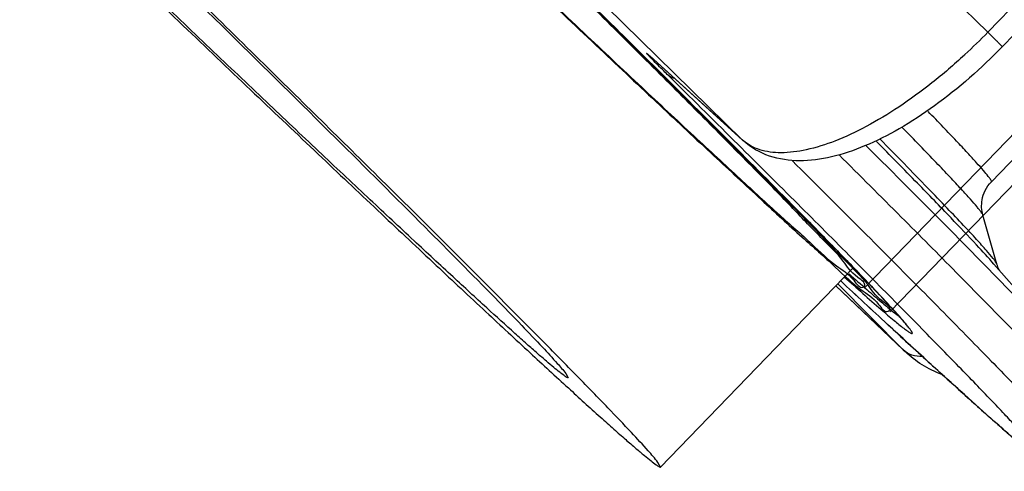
# Model space of a CAD drawing. Header units: millimetres. Extents: x 17 to 597, y 16 to 406.
# Tile 2 of 65: x 55 to 77, y 41 to 51. Entities that reach past the tile are written whole.
import ezdxf

# ---------------------------------------------------------------- set-up
doc = ezdxf.new("R2010")
doc.units = ezdxf.units.MM
doc.header["$LTSCALE"] = 32.67
doc.layers.get('0').update_dxf_attribs({"linetype": 'CONTINUOUS'})
for name, color, linetype in [('02___PRT_ALL_AXES', 7, 'CONTINUOUS'), ('ROUNDS', 7, 'CONTINUOUS'), ('SURFS', 7, 'CONTINUOUS')]:
    doc.layers.add(name, color=color, linetype=linetype)

msp = doc.modelspace()

# ---------------------------------------------------------------- linework, layer by layer
at = {"color": 7, "linetype": 'Continuous'}
for p, q in [((76.971932, 47.542946), (80.127328, 50.805346)), ((77.09921, 45.658895), (76.778542, 46.779723)), ((79.443343, 42.887138), (77.032025, 45.658562)), ((74.99799, 43.656943), (73.413193, 45.15808))]:
    msp.add_line(p, q, dxfattribs=at)
at = {"layer": '02___PRT_ALL_AXES', "color": 7, "linetype": 'Continuous'}
for p, q in [((73.819544, 45.578211), (69.406375, 41.015386)), ((67.239145, 43.15498), (67.292299, 43.060185)), ((69.40641, 41.015423), (69.346168, 41.122857))]:
    msp.add_line(p, q, dxfattribs=at)
for points, knots in [([(69.346168, 41.122857), (69.276308, 41.214079), (69.075314, 41.44207), (68.692975, 41.85698), (68.154057, 42.421282), (67.464899, 43.130738), (66.63077, 43.978335), (65.254571, 45.364115), (63.237686, 47.372917), (60.513991, 50.061052), (57.463063, 53.050505), (54.194987, 56.233321), (50.827664, 59.494546), (47.482644, 62.716445), (44.762042, 65.321822), (42.686821, 67.29911), (41.24117, 68.671468), (39.887772, 69.950926), (38.63888, 71.125918), (37.505799, 72.18583), (36.498807, 73.121111), (35.627027, 73.923323), (34.987798, 74.504194), (34.549378, 74.896519), (34.278233, 75.136078), (34.045859, 75.337862), (33.853178, 75.50134), (33.699677, 75.626563), (33.588224, 75.712724), (33.516802, 75.760461), (33.482717, 75.777615), (33.469106, 75.779043), (33.466559, 75.776346)], [0, 0, 0, 0, 0.006907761, 0.018250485, 0.033930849, 0.053812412, 0.077715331, 0.105424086, 0.171228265, 0.248851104, 0.335492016, 0.428024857, 0.523109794, 0.617315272, 0.707241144, 0.749576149, 0.789642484, 0.827078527, 0.861546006, 0.892732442, 0.920357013, 0.944170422, 0.963956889, 0.972283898, 0.979539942, 0.985710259, 0.990781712, 0.994742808, 0.997588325, 0.999319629, 0.999777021, 1, 1, 1, 1]), ([(33.526763, 75.668949), (33.596623, 75.577727), (33.797618, 75.349736), (34.179957, 74.934826), (34.718875, 74.370524), (35.408033, 73.661068), (36.242161, 72.813471), (37.61836, 71.42769), (39.635246, 69.418889), (42.35894, 66.730754), (45.409869, 63.741301), (48.677944, 60.558485), (52.045267, 57.29726), (55.390288, 54.075361), (58.11089, 51.469984), (60.186111, 49.492695), (61.631762, 48.120338), (62.98516, 46.84088), (64.234051, 45.665888), (65.367133, 44.605976), (66.374125, 43.670695), (67.245905, 42.868483), (67.885134, 42.287612), (68.323553, 41.895287), (68.594699, 41.655728), (68.827073, 41.453944), (69.019754, 41.290466), (69.173255, 41.165242), (69.284708, 41.079082), (69.35613, 41.031345), (69.390215, 41.014191), (69.403826, 41.012763), (69.406372, 41.01546)], [0, 0, 0, 0, 0.006907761, 0.018250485, 0.033930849, 0.053812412, 0.077715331, 0.105424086, 0.171228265, 0.248851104, 0.335492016, 0.428024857, 0.523109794, 0.617315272, 0.707241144, 0.749576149, 0.789642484, 0.827078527, 0.861546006, 0.892732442, 0.920357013, 0.944170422, 0.963956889, 0.972283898, 0.979539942, 0.985710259, 0.990781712, 0.994742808, 0.997588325, 0.999319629, 0.999777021, 1, 1, 1, 1]), ([(35.580666, 73.731588), (35.582913, 73.733967), (35.594923, 73.732708), (35.624998, 73.717571), (35.688017, 73.675451), (35.786358, 73.599427), (35.9218, 73.488936), (36.091813, 73.34469), (36.296849, 73.166646), (36.536095, 72.95527), (36.922935, 72.609101), (37.486961, 72.096568), (38.256179, 71.388734), (39.144701, 70.563486), (40.144479, 69.628269), (41.246442, 68.591511), (42.440616, 67.462578), (43.716191, 66.251674), (45.547268, 64.507008), (47.9478, 62.208146), (50.899289, 59.365295), (53.870454, 56.487741), (56.754058, 53.679381), (59.446025, 51.041605), (61.849375, 48.669796), (63.877279, 46.649541), (65.295787, 45.21827), (66.18729, 44.300657), (66.662796, 43.802734), (67.000155, 43.436638), (67.177503, 43.23547), (67.239145, 43.15498)], [0, 0, 0, 0, 0.000222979, 0.000680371, 0.002411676, 0.005257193, 0.00921829, 0.014289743, 0.020460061, 0.027716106, 0.036043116, 0.055829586, 0.079642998, 0.107267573, 0.138454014, 0.172921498, 0.210357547, 0.250423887, 0.292758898, 0.382684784, 0.476890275, 0.571975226, 0.66450808, 0.751149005, 0.828771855, 0.894576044, 0.94618758, 0.966069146, 0.981749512, 0.993092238, 1, 1, 1, 1]), ([(67.292266, 43.060218), (67.290019, 43.057839), (67.278009, 43.059098), (67.247934, 43.074234), (67.184915, 43.116355), (67.086574, 43.192379), (66.951132, 43.30287), (66.781119, 43.447115), (66.576083, 43.62516), (66.336837, 43.836536), (65.949996, 44.182705), (65.385971, 44.695238), (64.616753, 45.403072), (63.728231, 46.22832), (62.728453, 47.163537), (61.62649, 48.200295), (60.432316, 49.329228), (59.156741, 50.540132), (57.325664, 52.284798), (54.925132, 54.58366), (51.973643, 57.426511), (49.002478, 60.304065), (46.118874, 63.112425), (43.426907, 65.750201), (41.023557, 68.12201), (38.995653, 70.142265), (37.577145, 71.573536), (36.685642, 72.491149), (36.210136, 72.989072), (35.872776, 73.355168), (35.695428, 73.556336), (35.633787, 73.636826)], [0, 0, 0, 0, 0.000222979, 0.000680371, 0.002411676, 0.005257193, 0.00921829, 0.014289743, 0.020460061, 0.027716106, 0.036043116, 0.055829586, 0.079642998, 0.107267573, 0.138454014, 0.172921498, 0.210357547, 0.250423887, 0.292758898, 0.382684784, 0.476890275, 0.571975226, 0.66450808, 0.751149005, 0.828771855, 0.894576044, 0.94618758, 0.966069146, 0.981749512, 0.993092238, 1, 1, 1, 1])]:
    msp.add_open_spline(points, degree=3, knots=knots, dxfattribs=at)
at = {"layer": 'ROUNDS', "color": 9, "linetype": 'Continuous'}
for p, q in [((95.520311, 70.226562), (76.89038, 50.964869)), ((73.769229, 54.023942), (76.89038, 50.964869)), ((68.159851, 51.555887), (71.281002, 48.496813)), ((76.367579, 50.452841), (76.356329, 50.44297)), ((76.367579, 50.452841), (76.356534, 50.442609)), ((71.281002, 48.496813), (69.16519, 50.415681)), ((69.183875, 50.398064), (69.16519, 50.415681)), ((71.299687, 48.479197), (71.281002, 48.496813)), ((73.41382, 45.158728), (74.956202, 43.697766)), ((73.459356, 45.205809), (74.956202, 43.697766)), ((74.59961, 44.277914), (74.611748, 44.266694)), ((74.956202, 43.697766), (74.99799, 43.656943)), ((75.527007, 43.425259), (75.571383, 43.384678))]:
    msp.add_line(p, q, dxfattribs=at)
at = {"layer": 'ROUNDS', "color": 7, "linetype": 'Continuous'}
for p, q in [((95.850126, 69.892782), (77.220195, 50.631089)), ((71.299687, 48.479197), (69.166662, 50.413575))]:
    msp.add_line(p, q, dxfattribs=at)
msp.add_lwpolyline([(69.149504, 50.4287), (69.149392, 50.428788), (69.154888, 50.424015), (69.166662, 50.413575)], dxfattribs=at)
at = {"layer": 'ROUNDS', "color": 9, "linetype": 'Continuous'}
for centre, radius, start, end in [((-510.532347, -533.091267), 822.414332, 45.184780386, 45.335221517), ((67.199655, 60.336573), 13.481061, 312.8483004, 315.9587888), ((76.968601, 57.948348), 10.860699, 224.254509, 224.4723268), ((71.925182, 49.207124), 0.958911, 227.7951427, 229.2817537), ((349.61931, 341.988106), 405.298903, 227.06167373, 227.2688031), ((261.715129, 246.867194), 275.780054, 227.27724695, 227.53554676), ((71.508826, 41.349327), 4.57693, 39.4904829, 40.1577633)]:
    msp.add_arc(centre, radius, start, end, dxfattribs=at)
at = {"layer": 'ROUNDS', "color": 7, "linetype": 'Continuous'}
for points, knots in [([(64.543652, 54.83533), (64.953335, 54.433368), (66.48102, 52.932511), (68.004811, 51.427681), (69.116837, 50.322736)], [0, 0, 0, 0, 0.267999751, 1, 1, 1, 1]), ([(77.220195, 50.631089), (76.743337, 50.138061), (75.98356, 49.468572), (74.894913, 48.754428), (74.106774, 48.354614), (73.341275, 48.092957), (72.598985, 47.989815), (71.8869, 48.087037), (71.470733, 48.324071), (71.299687, 48.479197)], [0, 0, 0, 0, 0.301597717, 0.44222474, 0.571734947, 0.68917364, 0.796455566, 0.898466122, 1, 1, 1, 1]), ([(69.116837, 50.322736), (69.901434, 49.543135), (71.012357, 48.434661), (72.397014, 47.037273), (73.230463, 46.187949), (73.914411, 45.482008), (74.440428, 44.927606), (74.77502, 44.564824), (74.950868, 44.361609), (75.007812, 44.292466), (75.026623, 44.267103)], [0, 0, 0, 0, 0.392082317, 0.556307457, 0.697348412, 0.813903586, 0.904728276, 0.968269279, 0.988806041, 1, 1, 1, 1]), ([(76.778542, 46.779723), (76.74673, 46.890916), (76.736743, 47.091553), (76.823195, 47.353865), (76.915895, 47.485009), (76.971932, 47.542946)], [0, 0, 0, 0, 0.423322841, 0.704974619, 1, 1, 1, 1]), ([(77.161167, 45.508888), (77.157485, 45.515382), (77.131786, 45.563041), (77.11205, 45.614014), (77.09921, 45.658895)], [0, 0, 0, 0, 0.137861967, 1, 1, 1, 1]), ([(79.093068, 41.105659), (79.035345, 41.045979), (78.902972, 40.956563), (78.667188, 40.905607), (78.442533, 40.943294), (78.262208, 41.042649), (78.111328, 41.151466), (77.956128, 41.273094), (77.772897, 41.423925), (77.556523, 41.607474), (77.305588, 41.824916), (76.900024, 42.181893), (76.307319, 42.713365), (75.495911, 43.451856), (74.552884, 44.31949), (73.882047, 44.941759), (73.525541, 45.273472)], [0, 0, 0, 0, 0.034341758, 0.063852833, 0.097949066, 0.125906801, 0.148334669, 0.174903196, 0.207440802, 0.246496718, 0.292259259, 0.344777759, 0.469970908, 0.621533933, 0.798582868, 1, 1, 1, 1]), ([(75.837077, 43.134686), (75.681704, 43.193573), (75.382211, 43.340058), (75.117727, 43.543527), (74.99799, 43.656943)], [0, 0, 0, 0, 0.501863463, 1, 1, 1, 1])]:
    msp.add_open_spline(points, degree=3, knots=knots, dxfattribs=at)
at = {"layer": 'ROUNDS', "color": 9, "linetype": 'Continuous'}
for points, knots in [([(77.220195, 50.631088), (77.220708, 50.631619), (77.217819, 50.634596), (77.215121, 50.638799), (77.207658, 50.646747), (77.193467, 50.662307), (77.16793, 50.68867), (77.129863, 50.72751), (77.081715, 50.775843), (77.024722, 50.832573), (76.959966, 50.896558), (76.914285, 50.941439), (76.89038, 50.964869)], [0, 0, 0, 0, 0.004714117, 0.017887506, 0.039619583, 0.06985268, 0.155172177, 0.272137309, 0.418316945, 0.590767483, 0.786108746, 1, 1, 1, 1]), ([(69.110391, 50.452431), (69.107281, 50.455843), (69.101929, 50.461951), (69.094572, 50.469856), (69.090767, 50.47588), (69.087047, 50.478881), (69.087927, 50.482182), (69.092203, 50.47823), (69.09689, 50.47562), (69.101643, 50.471475), (69.104334, 50.469257)], [0, 0, 0, 0, 0.240768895, 0.426081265, 0.554621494, 0.625505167, 0.644791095, 0.700582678, 0.818133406, 1, 1, 1, 1]), ([(69.104334, 50.469257), (69.10802, 50.466217), (69.128632, 50.448731), (69.148708, 50.430628), (69.16519, 50.415681)], [0, 0, 0, 0, 0.176765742, 1, 1, 1, 1]), ([(69.189657, 50.369243), (69.181405, 50.377715), (69.154748, 50.405217), (69.12823, 50.432867), (69.110391, 50.452431)], [0, 0, 0, 0, 0.308763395, 1, 1, 1, 1]), ([(74.570475, 44.787512), (74.289147, 45.090823), (73.603905, 45.8066), (72.400776, 47.035843), (70.86922, 48.577829), (69.738903, 49.704855), (69.123919, 50.315922)], [0, 0, 0, 0, 0.15991236, 0.383000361, 0.664881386, 1, 1, 1, 1]), ([(69.586526, 49.972087), (69.550698, 50.007514), (69.427523, 50.129549), (69.304691, 50.25194), (69.218527, 50.339725)], [0, 0, 0, 0, 0.290589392, 1, 1, 1, 1]), ([(76.356534, 50.442609), (76.116862, 50.220831), (75.63183, 49.803866), (74.88104, 49.254413), (74.139901, 48.806024), (73.431121, 48.47225), (72.775402, 48.262628), (72.189699, 48.184014), (71.686265, 48.24187), (71.407165, 48.387798), (71.299647, 48.48034)], [0, 0, 0, 0, 0.170056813, 0.332729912, 0.483999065, 0.620494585, 0.739840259, 0.841186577, 0.926121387, 1, 1, 1, 1]), ([(75.571383, 43.384678), (75.72008, 43.248738), (76.004472, 42.989488), (76.412028, 42.620605), (76.779967, 42.290467), (77.107575, 41.999698), (77.394212, 41.748834), (77.639322, 41.538346), (77.817927, 41.388974), (77.939947, 41.290286), (78.015104, 41.231201), (78.079575, 41.182438), (78.13331, 41.143964), (78.176312, 41.115791), (78.205708, 41.099166), (78.224124, 41.091528), (78.233636, 41.089097), (78.241093, 41.088777), (78.248662, 41.094317), (78.244828, 41.111923), (78.23329, 41.134696), (78.210985, 41.169974), (78.178532, 41.214557), (78.135307, 41.269997), (78.05727, 41.365111), (77.932465, 41.509359), (77.75017, 41.712321), (77.525792, 41.955878), (77.259763, 42.239527), (76.952549, 42.562712), (76.60473, 42.924799), (76.216963, 43.325092), (75.623167, 43.933822), (74.786871, 44.783497), (73.674443, 45.904211), (72.424741, 47.154836), (71.04732, 48.525784), (70.086479, 49.47772), (69.586526, 49.972087)], [0, 0, 0, 0, 0.037907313, 0.072405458, 0.103428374, 0.130917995, 0.1548221, 0.175097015, 0.191706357, 0.198627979, 0.204623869, 0.209693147, 0.21383631, 0.217056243, 0.219362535, 0.220182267, 0.22079156, 0.22121686, 0.22153464, 0.222402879, 0.224066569, 0.22662486, 0.230100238, 0.234500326, 0.239827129, 0.253257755, 0.27037797, 0.291158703, 0.315563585, 0.343546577, 0.375055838, 0.410031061, 0.448406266, 0.535056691, 0.634345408, 0.745513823, 0.867709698, 1, 1, 1, 1]), ([(69.716782, 49.910914), (69.704162, 49.913007), (69.657019, 49.923714), (69.612556, 49.947862), (69.586526, 49.972087)], [0, 0, 0, 0, 0.264574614, 1, 1, 1, 1]), ([(76.971931, 47.542946), (76.974931, 47.546047), (76.971667, 47.562222), (76.958641, 47.584954), (76.933972, 47.622544), (76.878464, 47.695277), (76.777373, 47.816117), (76.619099, 47.994702), (76.412658, 48.220062), (76.158688, 48.491194), (75.857735, 48.807479), (75.640898, 49.032684), (75.524823, 49.152718)], [0, 0, 0, 0, 0.00596146, 0.018597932, 0.038785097, 0.066687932, 0.145774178, 0.255854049, 0.396705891, 0.567985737, 0.769256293, 1, 1, 1, 1]), ([(76.77854, 46.779724), (76.775815, 46.789245), (76.76297, 46.812307), (76.73586, 46.852366), (76.694697, 46.906011), (76.61355, 47.005361), (76.476569, 47.162216), (76.270313, 47.389306), (76.009669, 47.668783), (75.695455, 47.99982), (75.328519, 48.381392), (75.065794, 48.651893), (74.925864, 48.795428)], [0, 0, 0, 0, 0.010840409, 0.028497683, 0.05311794, 0.084737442, 0.16894958, 0.280986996, 0.420547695, 0.587240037, 0.780580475, 1, 1, 1, 1]), ([(77.032024, 45.658562), (76.902886, 45.806987), (76.577997, 46.160942), (75.99423, 46.77616), (75.228637, 47.565697), (74.656582, 48.147785), (74.341581, 48.466852)], [0, 0, 0, 0, 0.151748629, 0.370501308, 0.654169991, 1, 1, 1, 1]), ([(77.090181, 45.679342), (77.081623, 45.695089), (77.056639, 45.731944), (76.98178, 45.829679), (76.839585, 45.995477), (76.612949, 46.24718), (76.312891, 46.569503), (75.940825, 46.96133), (75.306488, 47.619687), (74.792913, 48.143941), (74.427414, 48.514999)], [0, 0, 0, 0, 0.013814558, 0.034220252, 0.094919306, 0.182049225, 0.295322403, 0.434325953, 0.598539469, 1, 1, 1, 1]), ([(79.443342, 42.887139), (79.345029, 43.000134), (79.109835, 43.260079), (78.494675, 43.917939), (77.459366, 44.989294), (75.914743, 46.558417), (74.748518, 47.72802), (74.102743, 48.37311)], [0, 0, 0, 0, 0.058682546, 0.137327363, 0.352878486, 0.642374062, 1, 1, 1, 1]), ([(72.422524, 48.020413), (72.932422, 47.512971), (73.893706, 46.553774), (75.240725, 45.200354), (76.246043, 44.181277), (76.952203, 43.45848), (77.406266, 42.990149), (77.807694, 42.57217), (78.155512, 42.205577), (78.448864, 41.891348), (78.68716, 41.63016), (78.869729, 41.423113), (78.986164, 41.282964), (79.050011, 41.198463), (79.078234, 41.154799), (79.093228, 41.12813), (79.096594, 41.109312), (79.093065, 41.105662)], [0, 0, 0, 0, 0.224381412, 0.423573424, 0.595599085, 0.670882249, 0.738759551, 0.799062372, 0.851644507, 0.896377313, 0.933154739, 0.961894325, 0.982541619, 0.989829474, 0.995106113, 0.998416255, 1, 1, 1, 1]), ([(79.684081, 41.716716), (79.687426, 41.720177), (79.684753, 41.737757), (79.670948, 41.762921), (79.645124, 41.803635), (79.586327, 41.882431), (79.478901, 42.012846), (79.310162, 42.205425), (79.089728, 42.448249), (78.818151, 42.740366), (78.495935, 43.081189), (78.123813, 43.469872), (77.70262, 43.905521), (77.046913, 44.578393), (76.112293, 45.527927), (74.858312, 46.790366), (73.962719, 47.685626), (73.487257, 48.159626)], [0, 0, 0, 0, 0.001613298, 0.004927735, 0.010194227, 0.017461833, 0.038042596, 0.066687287, 0.103348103, 0.1479504, 0.200396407, 0.260567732, 0.328328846, 0.403523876, 0.575510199, 0.774946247, 1, 1, 1, 1]), ([(77.099208, 45.658896), (77.098791, 45.660353), (77.096389, 45.667423), (77.093019, 45.67412), (77.090181, 45.679342)], [0, 0, 0, 0, 0.203264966, 1, 1, 1, 1]), ([(73.615219, 45.361637), (73.891416, 45.112929), (74.266454, 44.777793), (74.720087, 44.389724), (74.894478, 44.246959), (74.969016, 44.189551)], [0, 0, 0, 0, 0.622587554, 0.842401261, 1, 1, 1, 1]), ([(73.716704, 45.436257), (73.851579, 45.31593), (74.094629, 45.10072), (74.420596, 44.818488), (74.665958, 44.614689), (74.804124, 44.50672), (74.860904, 44.468095)], [0, 0, 0, 0, 0.361651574, 0.649574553, 0.862595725, 1, 1, 1, 1]), ([(75.006844, 44.300964), (74.979415, 44.333491), (74.837013, 44.498394), (74.689698, 44.658973), (74.570475, 44.787512)], [0, 0, 0, 0, 0.195295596, 1, 1, 1, 1]), ([(74.969016, 44.189551), (74.99487, 44.169639), (75.040081, 44.135859), (75.092514, 44.099294), (75.126627, 44.080012), (75.143456, 44.071326), (75.169256, 44.065583), (75.163615, 44.091071), (75.154447, 44.107347), (75.134475, 44.140477), (75.096507, 44.19127), (75.061584, 44.235009), (75.040981, 44.260026)], [0, 0, 0, 0, 0.212757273, 0.366300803, 0.421068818, 0.461456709, 0.502722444, 0.542891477, 0.582573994, 0.636618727, 0.788709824, 1, 1, 1, 1]), ([(75.393801, 43.544773), (75.312816, 43.541327), (75.15208, 43.561471), (75.011859, 43.645047), (74.956202, 43.697766)], [0, 0, 0, 0, 0.513938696, 1, 1, 1, 1])]:
    msp.add_open_spline(points, degree=3, knots=knots, dxfattribs=at)
at = {"layer": 'SURFS', "color": 6, "linetype": 'Continuous'}
for p, q in [((100.491257, 72.435195), (74.075683, 45.123839)), ((101.066294, 71.879018), (74.65072, 44.567663))]:
    msp.add_line(p, q, dxfattribs=at)
at = {"layer": 'SURFS', "color": 7, "linetype": 'Continuous'}
for points in [[(66.197809, 52.32235), (66.679801, 51.865802), (67.604246, 50.991919), (68.928973, 49.746418), (70.122563, 48.629885), (71.173318, 47.658249), (72.070167, 46.82658), (72.80573, 46.184067), (73.368234, 45.629623), (73.761383, 45.413913), (73.968274, 45.081928), (74.135764, 45.202464), (73.773406, 45.432049), (73.576532, 45.78118), (73.000681, 46.329803), (72.347486, 47.029882), (71.492712, 47.892708), (70.494934, 48.902484), (69.346185, 50.051646), (68.063822, 51.327894), (66.658646, 52.718798), (65.145209, 54.210438), (64.10068, 55.235931), (63.562838, 55.763075)], [(66.525697, 51.992009), (67.022811, 51.521138), (67.976258, 50.619839), (69.342544, 49.335263), (70.57358, 48.183702), (71.6573, 47.181583), (72.582286, 46.323823), (73.340926, 45.661152), (73.921076, 45.089314), (74.326559, 44.866837), (74.539942, 44.524437), (74.712686, 44.648755), (74.33896, 44.885542), (74.135909, 45.245626), (73.541992, 45.811461), (72.868305, 46.533503), (71.986715, 47.423398), (70.957634, 48.464854), (69.772846, 49.650068), (68.450252, 50.966355), (67.000992, 52.400895), (65.440074, 53.939331), (64.362776, 54.996996), (63.80806, 55.540679)]]:
    msp.add_open_spline(points, degree=3, knots=[0, 0, 0, 0, 0.07777526, 0.149022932, 0.2130355, 0.269177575, 0.316892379, 0.355707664, 0.385241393, 0.405208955, 0.41544574, 0.416915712, 0.426656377, 0.446131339, 0.475184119, 0.513535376, 0.560807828, 0.61653368, 0.680160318, 0.751056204, 0.828517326, 0.911774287, 1, 1, 1, 1], dxfattribs=at)

doc.saveas('drawing.dxf')
